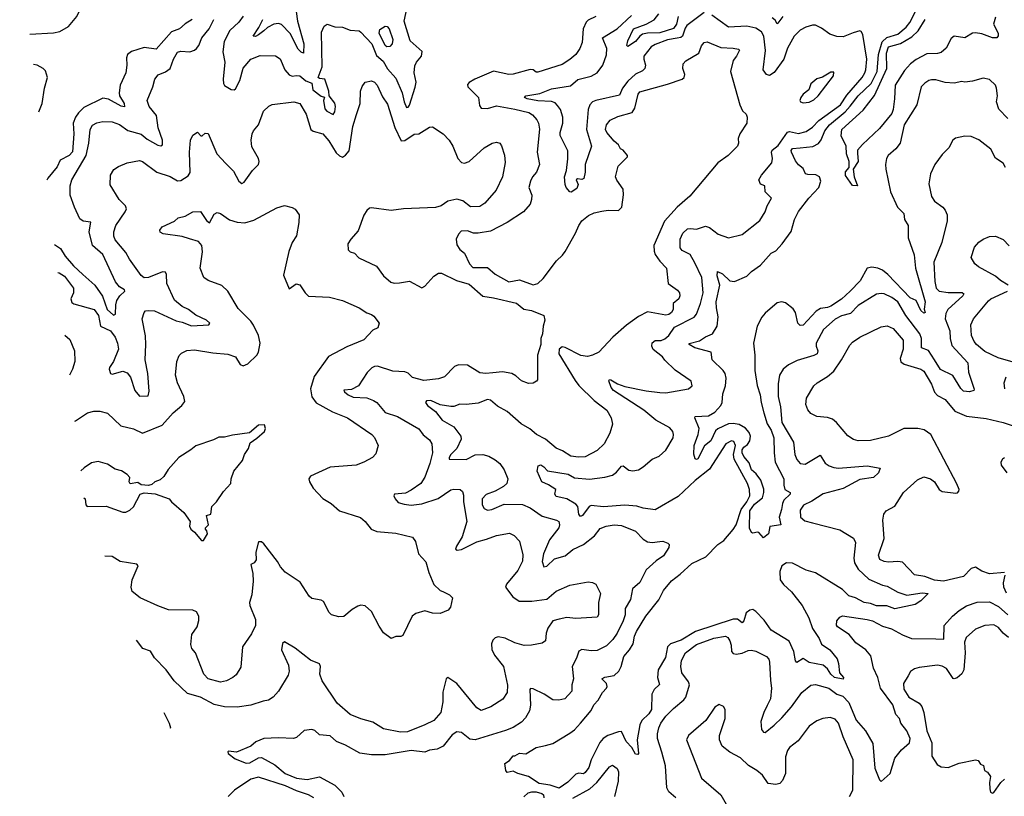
# Model space of a CAD drawing. Extents: x 1771496 to 1971148, y 471553 to 643630.
# Tile 253 of 256: x 1772060 to 1778513, y 627026 to 632114. Entities that reach past the tile are written whole.
import ezdxf

# ---------------------------------------------------------------- set-up
doc = ezdxf.new("R2010")
doc.units = 0

msp = doc.modelspace()

# ---------------------------------------------------------------- linework, layer by layer
at = {"layer": '0CON10XD'}
for points in [[(1772127.1, 632019), (1772282, 632028), (1772322.9, 632037.1), (1772380.1, 632069.9), (1772434.6, 632135), (1772468.2, 632205), (1772476.7, 632245), (1772458.6, 632355), (1772442.9, 632382.9), (1772375.6, 632425), (1772329.3, 632489.3), (1772299.7, 632519.7), (1772201.7, 632571.7), (1772115, 632582.5), (1772059.9, 632598.2)], [(1773525, 632137.1), (1773495, 632096.7), (1773436.9, 632043.1), (1773400.1, 631969.9), (1773392.3, 631902.3), (1773405.2, 631835.2), (1773393.1, 631723.1), (1773394.7, 631695), (1773402.8, 631682.8), (1773445, 631655.4), (1773465, 631653.6), (1773475, 631660.6), (1773503.4, 631715), (1773524.3, 631795.7), (1773575, 631855.5), (1773635, 631879.4), (1773736.8, 631876.8), (1773767.5, 631857.5), (1773798.2, 631785), (1773825, 631753.2), (1773845, 631744.7), (1773875, 631749.2), (1773895, 631745.3), (1773935, 631712.3), (1773975, 631697.5), (1773982, 631655), (1774035, 631613.3), (1774057, 631607), (1774051.2, 631585), (1774060.8, 631530.8), (1774073.3, 631515), (1774115, 631492.5), (1774125, 631510), (1774129.2, 631545), (1774125, 631566.2), (1774088.8, 631615), (1774085.5, 631645), (1774058.8, 631725), (1774025, 631728), (1774016.2, 631735), (1774042.1, 631805), (1774037, 632033), (1774055, 632072.5), (1774075, 632083.8), (1774125, 632067.5), (1774175, 632064.2), (1774226.1, 632046.1), (1774285, 632041.5), (1774295, 632032.1), (1774367.7, 631955), (1774399.3, 631879.3), (1774442.3, 631842.3), (1774471.3, 631791.3), (1774525, 631730.8), (1774567.5, 631635), (1774580, 631575), (1774595, 631539.4), (1774605, 631541.1), (1774615.2, 631554.8), (1774651.9, 631671.9), (1774658.9, 631705), (1774645.9, 631765.9), (1774649.4, 631810.6), (1774659.6, 631835), (1774693.1, 631875), (1774698.6, 631905), (1774618.2, 631975), (1774580.6, 632105), (1774604.3, 632215)], [(1773872.4, 632167.6), (1773880.8, 632105), (1773921.8, 631955), (1773920, 631895), (1773905, 631900.8), (1773885, 631921.4), (1773832.7, 632022.7), (1773775, 632083.2), (1773755, 632088.7), (1773725, 632084), (1773685, 632063.1), (1773659.9, 632040.1), (1773625, 632014.1), (1773604.4, 632004.4), (1773590, 632005), (1773628, 632062), (1773654.2, 632115.8)], [(1776124.2, 627494.2), (1776107.3, 627395), (1776115.7, 627305), (1776110.8, 627299.2), (1776095, 627301.4), (1776072.1, 627345), (1776035.4, 627385), (1776005, 627449.2), (1775985, 627447.8), (1775915, 627423.3), (1775884.8, 627405.2), (1775861.8, 627378.2), (1775806.1, 627263.9), (1775789.3, 627215), (1775765, 627181.1), (1775755, 627173.8), (1775725, 627177.1), (1775705, 627170), (1775651.5, 627118.5), (1775595, 627079.4), (1775537.6, 627097.6), (1775465, 627109.6), (1775395, 627156), (1775324.2, 627174.2), (1775295, 627190), (1775255, 627182), (1775246.2, 627195), (1775240.5, 627239.5), (1775269.3, 627260.7), (1775295, 627290), (1775305, 627290), (1775335, 627307.5), (1775377, 627303), (1775444.2, 627345.8), (1775505, 627359.2), (1775555, 627370.8), (1775665, 627440), (1775695, 627460.8), (1775735.8, 627505), (1775805, 627588.6), (1775822.5, 627625), (1775851.5, 627655), (1775880, 627705), (1775906.5, 627735), (1775910.9, 627745), (1775905, 627764.2), (1775875.7, 627795), (1775895, 627806.7), (1775955, 627816.2), (1775986.9, 627845), (1776002.7, 627875), (1776019.1, 627940.9), (1776057.2, 627985), (1776080.3, 628025), (1776090.3, 628075), (1776103.2, 628105), (1776163.8, 628205), (1776248.1, 628311.9), (1776280, 628375), (1776332.1, 628437.9), (1776389, 628481), (1776465, 628551.2), (1776555.8, 628594.2), (1776635, 628674.6), (1776675, 628702.1), (1776735, 628773.6), (1776756.2, 628805), (1776788.4, 628905), (1776825.2, 628955), (1776844.1, 628995), (1776842.7, 629035), (1776830.7, 629075), (1776743.2, 629235), (1776737.8, 629265), (1776750.4, 629325), (1776739.8, 629349.8), (1776724.6, 629355.4), (1776688.6, 629335), (1776581.2, 629168.8), (1776487.5, 629095), (1776375, 628990), (1776225, 628901.5), (1776145, 628913.2), (1776105, 628926.1), (1776025, 628933.1), (1775885, 628923), (1775805, 628931.8), (1775792.7, 628925), (1775747.5, 628865), (1775735, 628858.6), (1775724.3, 628874.3), (1775716.8, 628925), (1775705, 628940.5), (1775645, 628975.5), (1775575, 628988.8), (1775568, 629005), (1775574, 629035), (1775525.8, 629065.8), (1775482, 629085), (1775451.2, 629155), (1775458.3, 629191.7), (1775475, 629197.9), (1775495.5, 629185), (1775518.1, 629158.1), (1775655, 629135.3), (1775695, 629112.9), (1775795, 629102.5), (1775895, 629116.2), (1775945, 629129.6), (1775971.7, 629148.3), (1776005, 629188.1), (1776015, 629190.6), (1776053.1, 629163.1), (1776077.6, 629157.6), (1776115, 629164.6), (1776145.7, 629184.3), (1776205, 629234.5), (1776250.6, 629255), (1776295, 629293.3), (1776343.1, 629375), (1776345.6, 629395), (1776339.4, 629415), (1776319.8, 629439.8), (1776229.5, 629489.5), (1776151.1, 629555), (1775951.2, 629685), (1775936.4, 629705), (1775921.7, 629748.3), (1775925, 629756.2), (1775935, 629753.8), (1775977.7, 629727.7), (1776025, 629711.3), (1776165, 629681.8), (1776255, 629671.1), (1776295, 629670), (1776442.5, 629695), (1776468, 629715), (1776460, 629745), (1776356.5, 629816.5), (1776287, 629883), (1776272.5, 629905), (1776212.6, 629952.6), (1776203.3, 629975), (1776205, 629995.8), (1776225, 630011.2), (1776265, 630012.9), (1776287.4, 630022.6), (1776315, 630045.5), (1776350.6, 630099.4), (1776480, 630165), (1776494.6, 630185.4), (1776522.7, 630255), (1776539.2, 630325), (1776531.3, 630425), (1776485, 630521.9), (1776454.5, 630575), (1776402.1, 630602.1), (1776388.2, 630618.2), (1776387.9, 630675), (1776405.5, 630714.5), (1776437.1, 630742.9), (1776456.5, 630746.5), (1776495, 630741.1), (1776555, 630761.8), (1776581.6, 630751.6), (1776637.6, 630707.6), (1776705.4, 630684.6), (1776795, 630707.5), (1776910.9, 630799.1), (1776945.8, 630855), (1776959.2, 630895), (1776986.2, 630945), (1776945.6, 630985), (1776942.5, 631025), (1776915, 631035.7), (1776904.5, 631065), (1776920.6, 631095), (1776989.5, 631175), (1776993.8, 631205), (1776986.1, 631245), (1776991.1, 631258.9), (1777030.3, 631289.7), (1777092.2, 631377.8), (1777105, 631380.3), (1777165, 631367.6), (1777215, 631380.4), (1777255, 631408.8), (1777297.2, 631452.8), (1777439.6, 631555), (1777480.5, 631619.5), (1777581.3, 631735), (1777598.3, 631765), (1777605.6, 631785), (1777611.7, 631855), (1777585, 632017.5), (1777575.8, 632035.8), (1777565, 632041.2), (1777521.5, 632028.5), (1777457.4, 632002.6), (1777415, 632002.9), (1777368.8, 632018.8), (1777315, 632058.1), (1777275, 632078.6), (1777255, 632078.6), (1777211.2, 632065), (1777175, 632044.3), (1777135, 632005.8), (1777093, 631927), (1777067.9, 631855), (1777005, 631767.5), (1776975, 631748), (1776955, 631753.8), (1776933.1, 631785), (1776947.1, 631912.9), (1776937.6, 632005), (1776922.3, 632035), (1776885, 632058.8), (1776825, 632071.7), (1776705, 632063.8), (1776595, 632143.6)], [(1776545, 632160), (1776431.8, 632075), (1776420.8, 632059.2), (1776403.4, 632006.6), (1776392.4, 631997.6), (1776367.9, 631992.1), (1776305, 631982.8), (1776225, 631951.3), (1776199.5, 631935), (1776150.5, 631875), (1776149.5, 631855), (1776160.5, 631815), (1776157.8, 631795), (1776141.7, 631778.3), (1776095, 631757.9), (1776045, 631711.5), (1776010.3, 631665), (1775990.8, 631619.3), (1775835, 631585.2), (1775814.6, 631575), (1775796.2, 631555), (1775784.7, 631525), (1775775.2, 631395.2), (1775808.5, 631285), (1775765.4, 631165), (1775765.5, 631115), (1775757.7, 631072.3), (1775745, 631066.7), (1775715, 631071.2), (1775706.7, 631065), (1775720, 631035), (1775712.3, 631007.7), (1775675, 630984), (1775665.9, 630985.9), (1775642, 631015), (1775634.3, 631034.3), (1775630, 631085), (1775644.5, 631125), (1775653.1, 631203.1), (1775651.5, 631255), (1775602.7, 631355), (1775602.7, 631375), (1775620, 631435), (1775619.2, 631475), (1775603.3, 631525), (1775585, 631552.5), (1775568.7, 631568.7), (1775545, 631578.9), (1775455, 631581.9), (1775386.7, 631595), (1775368.8, 631605), (1775376.7, 631615), (1775469, 631631), (1775545, 631661.4), (1775669.8, 631680.2), (1775718.3, 631721.7), (1775805, 631744), (1775845, 631766.4), (1775880.7, 631815), (1775906.2, 631883.8), (1775907.5, 631925), (1775878.8, 631995), (1775976.7, 632055), (1776068.8, 632141.2)], [(1776375.1, 632134.9), (1776364.9, 632085), (1776345, 632056.1), (1776255, 632026.8), (1776173.4, 632026.6), (1776141.3, 632018.7), (1776123.2, 632006.8), (1776095, 631972), (1776045, 631937.5), (1776040, 631945), (1776046.2, 631975), (1776082.3, 632055), (1776166, 632084), (1776217.4, 632112.6), (1776248.3, 632151.7)], [(1778536.4, 631466.4), (1778477.9, 631527.9), (1778461.5, 631575), (1778467.5, 631615), (1778462.7, 631665), (1778454.3, 631685), (1778415, 631722), (1778375, 631730), (1778305, 631710), (1778255, 631704.2), (1778235, 631708), (1778185, 631697.1), (1778125, 631703.1), (1778065, 631719.4), (1778035, 631720.8), (1778017.5, 631715), (1777991.2, 631698.8), (1777968.8, 631675), (1777939.2, 631555), (1777855.6, 631425), (1777831.1, 631305), (1777801.2, 631268.8), (1777750.8, 631225), (1777740, 631205), (1777734.3, 631165), (1777735.6, 631135), (1777767.5, 630985), (1777813.6, 630885), (1777855.5, 630845), (1777858.5, 630805), (1777883.3, 630765), (1777881.9, 630685), (1777922.7, 630572.7), (1777930.3, 630485), (1777993.9, 630265), (1777987.8, 630217.8), (1777993.3, 630195), (1777985, 630191.4), (1777965, 630209.4), (1777936.2, 630275), (1777895, 630292.1), (1777750.4, 630445), (1777715, 630472.1), (1777684.4, 630485.6), (1777645, 630493.3), (1777615, 630486.9), (1777568.1, 630401.9), (1777502.3, 630335), (1777445, 630283.4), (1777375, 630236.3), (1777355, 630227.4), (1777308.4, 630221.6), (1777278.9, 630205), (1777195, 630112.9), (1777175, 630110), (1777159.2, 630125), (1777143.5, 630195), (1777129.5, 630219.5), (1777079.1, 630259.1), (1777055, 630266.2), (1777025, 630258.5), (1776945, 630190.8), (1776922.7, 630165), (1776892.4, 630105), (1776868.7, 629995), (1776877.5, 629915), (1776877.8, 629815), (1776893.8, 629716.2), (1776913, 629655), (1776918.8, 629605), (1776937.1, 629537.1), (1776959.6, 629465), (1776985.8, 629425), (1777002.8, 629375), (1777005.4, 629275), (1777010.5, 629215), (1777067.5, 629105), (1777067.5, 629065), (1777075, 629036.7), (1777110, 629015), (1777109.2, 629005), (1777068, 628965), (1777058.6, 628945), (1777053.3, 628905), (1777036.9, 628855), (1777047.5, 628805), (1776977, 628793), (1776968, 628745), (1776935, 628720), (1776905, 628753.3), (1776895, 628756.2), (1776865, 628748.8), (1776855, 628753.3), (1776842.7, 628782.7), (1776844.8, 628895), (1776875, 628940), (1776927.8, 628982.2), (1776937.8, 629015), (1776937.7, 629037.7), (1776916.2, 629096.2), (1776887.5, 629137.5), (1776856.8, 629165), (1776841.1, 629211.1), (1776805, 629252), (1776794.9, 629275), (1776795.9, 629295), (1776805, 629313.8), (1776828.8, 629331.2), (1776844.7, 629355), (1776849.1, 629385), (1776840, 629410), (1776816.8, 629436.8), (1776775, 629461.1), (1776735, 629467.9), (1776705, 629465.7), (1776636, 629434), (1776620, 629420), (1776588.5, 629355), (1776548.9, 629321.1), (1776505, 629237.5), (1776495, 629232.5), (1776487, 629237), (1776478.3, 629268.3), (1776480, 629325), (1776507.1, 629395), (1776512.5, 629435), (1776484.2, 629505), (1776486.2, 629513.8), (1776575, 629518.9), (1776615, 629542.5), (1776654.6, 629585), (1776662.9, 629605), (1776668.2, 629661.8), (1776685.3, 629715), (1776689.2, 629765), (1776683.1, 629795), (1776670.8, 629815), (1776598.5, 629885), (1776591.2, 629935), (1776483.8, 629963.8), (1776446.7, 629985), (1776447, 629993), (1776515, 630009.6), (1776555, 630036.4), (1776600, 630055), (1776631, 630105), (1776637.1, 630167.1), (1776625.8, 630225.8), (1776625.5, 630265.5), (1776648.9, 630375), (1776631, 630435), (1776633.3, 630465), (1776665, 630448.9), (1776715, 630402.5), (1776745, 630397.8), (1776826.3, 630433.7), (1776855.5, 630465), (1776915, 630506), (1776985, 630583.3), (1777015, 630599.4), (1777057.3, 630645), (1777115, 630726), (1777138.7, 630805), (1777163.1, 630856.9), (1777231.8, 630945), (1777297.9, 631015), (1777310, 631055), (1777300.8, 631085), (1777276.7, 631096.7), (1777225, 631098.8), (1777210, 631105), (1777195, 631139.2), (1777165, 631161.8), (1777145, 631189.6), (1777117.3, 631245), (1777115, 631255.8), (1777125, 631268.9), (1777175, 631274), (1777257.1, 631282.9), (1777295, 631302.1), (1777313.7, 631326.3), (1777336.1, 631385), (1777366.6, 631425), (1777469.2, 631510.8), (1777503.6, 631546.4), (1777554.4, 631615), (1777639.7, 631695), (1777680.6, 631775), (1777689.2, 631885), (1777711.7, 631968.3), (1777743.7, 631996.3), (1777815, 632018.8), (1777869.7, 632065), (1777893.7, 632096.3), (1777931.9, 632168.1)], [(1773189.2, 632115), (1773145, 632087.5), (1773107.1, 632052.9), (1773055, 632033.3), (1772955, 631920), (1772875, 631932.5), (1772792.7, 631905), (1772766.7, 631885), (1772758.8, 631865), (1772762.7, 631815), (1772755.9, 631765), (1772717.6, 631685), (1772711.1, 631635), (1772714.6, 631615), (1772745.3, 631565), (1772746.4, 631543.6), (1772725, 631547.7), (1772642.7, 631592.7), (1772605, 631599), (1772481.1, 631538.9), (1772445.4, 631504.6), (1772424.8, 631475), (1772410.3, 631435), (1772415.7, 631365), (1772405, 631248.6), (1772385, 631224.8), (1772326, 631194), (1772305, 631149.5), (1772244.4, 631075), (1772238.4, 631063)], [(1772287.6, 630640.1), (1772328.2, 630615), (1772358.5, 630565), (1772412.2, 630502.2), (1772474.7, 630445), (1772552.7, 630375), (1772601.8, 630301.8), (1772632.4, 630215), (1772675, 630178.1), (1772688.6, 630185), (1772689.2, 630245), (1772696.9, 630275), (1772715.4, 630304.6), (1772748.8, 630335), (1772746.7, 630345), (1772715, 630362.9), (1772687.2, 630397.2), (1772605.3, 630575), (1772538, 630635), (1772514.7, 630725), (1772527.1, 630787.1), (1772475, 630794.6), (1772455, 630808.1), (1772418.2, 630885), (1772391.1, 630965), (1772391.1, 631025), (1772401.1, 631065), (1772495.3, 631225), (1772512.7, 631305), (1772522.5, 631395), (1772537.4, 631422.6), (1772565, 631438.9), (1772605, 631447.8), (1772665, 631444.6), (1772715, 631427.1), (1772768.9, 631388.9), (1772855, 631363.1), (1772895, 631331.2), (1772965, 631290.7), (1772985, 631287.8), (1772995, 631294.2), (1772996.2, 631323.8), (1772968.2, 631405), (1772956.9, 631486.9), (1772907.5, 631545), (1772895.8, 631584.2), (1772932.5, 631675), (1772945.5, 631724.5), (1772967.4, 631752.6), (1773015, 631772.2), (1773045.4, 631794.6), (1773068.5, 631855), (1773095, 631900), (1773115, 631907.5), (1773175, 631902.2), (1773205, 631913.1), (1773218.1, 631925), (1773233.3, 631945), (1773254.4, 631995), (1773302.2, 632055), (1773333.1, 632115)], [(1775836.5, 632135), (1775785, 632110), (1775772.7, 632097.3), (1775752.9, 632055), (1775745.4, 631964.6), (1775731.5, 631925), (1775705, 631885.7), (1775665, 631852.2), (1775615, 631821.1), (1775455, 631769.2), (1775445, 631770), (1775425, 631786), (1775405, 631787.1), (1775295, 631757.1), (1775265, 631755.5), (1775165, 631775.5), (1775043.8, 631725), (1775005, 631703.3), (1774995, 631690), (1774996.7, 631675), (1775066.9, 631605), (1775072.4, 631552.4), (1775083.3, 631533.3), (1775125, 631532.5), (1775185, 631548.9), (1775305, 631527.5), (1775396.2, 631505), (1775420.3, 631490.3), (1775448.7, 631458.7), (1775460.8, 631435), (1775466.6, 631396.6), (1775450.8, 631245), (1775466.9, 631165), (1775447.5, 631115), (1775421.8, 631085), (1775407.9, 631055), (1775395.8, 631015), (1775415.6, 630965), (1775414.4, 630935), (1775404.4, 630905), (1775362.2, 630855), (1775255, 630785.4), (1775145, 630727.5), (1775065, 630715.3), (1775035, 630715.8), (1774995, 630729.5), (1774952.6, 630727.4), (1774935, 630707.8), (1774920.3, 630675), (1774925, 630639.2), (1774945, 630609.2), (1774976, 630585), (1775008.6, 630515), (1775029.4, 630489.4), (1775125, 630489.4), (1775175, 630447.1), (1775265, 630397.1), (1775335, 630410), (1775425, 630375.6), (1775455, 630384.4), (1775491.7, 630418.3), (1775577.1, 630535), (1775618.3, 630571.7), (1775634.4, 630595), (1775701.5, 630715), (1775723.5, 630766.5), (1775745, 630795.6), (1775788.6, 630831.4), (1775825, 630847.8), (1775875, 630860), (1775915.7, 630865.7), (1775985, 630864), (1776007.1, 630885), (1776017.3, 630967.3), (1776014.2, 631004.2), (1775972.4, 631062.4), (1775964.4, 631085), (1775982.9, 631155), (1776044, 631215), (1776044.2, 631225), (1776015, 631258), (1775997.9, 631267.9), (1775983.6, 631293.6), (1775955, 631317.5), (1775908.9, 631375), (1775899.5, 631395), (1775905, 631426), (1775930.8, 631455), (1775980.1, 631479.9), (1776075, 631505.4), (1776091.7, 631535), (1776112.3, 631625), (1776125, 631641.6), (1776305, 631690.9), (1776401.2, 631725), (1776414, 631735), (1776419.2, 631755), (1776406.2, 631795), (1776408.8, 631825), (1776425, 631843.8), (1776511.2, 631895), (1776528.3, 631941.7), (1776545.7, 631964.3), (1776565, 631969.2), (1776655, 631932.2), (1776735, 631928.1), (1776771.7, 631921.7), (1776777.5, 631915), (1776758.8, 631875), (1776735, 631846.7), (1776719.4, 631775), (1776780, 631555), (1776797.7, 631517.7), (1776820.8, 631495), (1776828, 631475), (1776826.2, 631435), (1776780, 631365), (1776768, 631335), (1776770, 631305), (1776764, 631285), (1776702.5, 631225), (1776636.2, 631175), (1776452.7, 630957.3), (1776368, 630885), (1776286.6, 630793.4), (1776215.6, 630635), (1776217.6, 630597.6), (1776225.7, 630575), (1776255, 630532), (1776298.6, 630485), (1776310.6, 630385), (1776371.3, 630341.3), (1776383.4, 630323.4), (1776385.9, 630305), (1776379.8, 630285), (1776343.3, 630255), (1776343.4, 630215), (1776332.7, 630195), (1776315, 630181.5), (1776295, 630178.9), (1776175, 630198.8), (1776115, 630169.4), (1776036.6, 630113.4), (1775946.9, 630033.1), (1775855.8, 629935), (1775815, 629915.6), (1775782.1, 629907.9), (1775736.6, 629913.4), (1775635, 629966.2), (1775615, 629969.4), (1775595, 629955.8), (1775592.9, 629925), (1775700.3, 629750.3), (1775725, 629717.9), (1775825, 629619.5), (1775907.1, 629555), (1775937.1, 629505), (1775945.5, 629464.5), (1775928.1, 629405), (1775890.6, 629335), (1775845, 629290.6), (1775765, 629249.4), (1775722.4, 629247.6), (1775671.2, 629255), (1775618.3, 629288.3), (1775575, 629306.4), (1775505, 629366.5), (1775448, 629395), (1775402.3, 629432.3), (1775345.7, 629465), (1775255, 629547.1), (1775191.5, 629581.5), (1775145, 629621.1), (1775125, 629626.4), (1775065, 629601.4), (1774985, 629592.9), (1774945, 629595.8), (1774905, 629580.5), (1774885, 629579.1), (1774815, 629590), (1774755, 629619.5), (1774725, 629615.8), (1774720, 629605), (1774732, 629585), (1774785.8, 629545.8), (1774829.1, 629489.1), (1774905, 629446), (1774950, 629385), (1774953.8, 629365), (1774924.3, 629305), (1774885.6, 629265), (1774873.5, 629245), (1774874.6, 629234.6), (1774985, 629232.5), (1775045, 629262.1), (1775095.8, 629265.8), (1775135, 629253.2), (1775175, 629229.6), (1775207.5, 629205), (1775236, 629165), (1775258.2, 629105), (1775251.5, 629075), (1775231.4, 629055), (1775175.6, 629025), (1775116.2, 629003.8), (1775091.5, 628975), (1775091.1, 628935), (1775105, 628910.8), (1775125, 628901.4), (1775154.3, 628904.3), (1775235, 628939.3), (1775355, 628936.6), (1775405, 628914.7), (1775485, 628861.2), (1775578.8, 628835), (1775592.9, 628825), (1775598.5, 628805), (1775592.7, 628785), (1775532.8, 628705), (1775492.7, 628615), (1775483.2, 628563.2), (1775495, 628528.8), (1775515, 628534.4), (1775565, 628582.1), (1775635, 628600.5), (1775685, 628642.1), (1775754.8, 628675.2), (1775827.3, 628732.7), (1775865, 628780.8), (1775902.5, 628795), (1775956.8, 628803.2), (1776005, 628799.5), (1776095, 628762.2), (1776145, 628709.4), (1776175, 628691.9), (1776205, 628688.1), (1776255.8, 628695.8)], [(1777061.8, 632135), (1777029.7, 632090.3), (1777025, 632086.2), (1777010.7, 632110.7), (1776991.5, 632125)], [(1778455, 632129.4), (1778442.9, 632085), (1778472.5, 632025), (1778472.2, 632007.8), (1778464.4, 631995.6), (1778435, 631994.4), (1778365, 632022), (1778325, 632027.5), (1778305, 632024.5), (1778255, 631994.5), (1778185, 632006.5), (1778165, 631990.5), (1778132.2, 631927.8), (1778100.1, 631899.9), (1778075, 631891.6), (1778005, 631890), (1777935, 631853.4), (1777899.2, 631825), (1777859.3, 631780.7), (1777796.8, 631685), (1777794.2, 631595), (1777784.7, 631524.7), (1777775, 631498.5), (1777695, 631400), (1777583.6, 631296.4), (1777551.7, 631258.3), (1777550, 631240), (1777555.6, 631184.4), (1777523.3, 631135), (1777530, 631085), (1777550, 631025), (1777517.5, 631027.5), (1777473.1, 631093.1), (1777473.1, 631116.9), (1777496.7, 631145), (1777497.1, 631185), (1777479.4, 631235), (1777475.7, 631285.7), (1777443.6, 631353.6), (1777448, 631395), (1777588.7, 631521.3), (1777662.5, 631617.5), (1777742.2, 631795), (1777740.9, 631895), (1777752.9, 631935), (1777833.1, 631956.9), (1777907.5, 632002.5), (1777949.3, 632040.7), (1777995, 632115.5)], [(1774465, 631936.7), (1774455, 631944.7), (1774415.6, 632025), (1774420.8, 632049.2), (1774455, 632071.6), (1774469, 632069), (1774482.2, 632055), (1774504.4, 631985), (1774500.4, 631955), (1774485, 631937.5), (1774465, 631936.7)], [(1772186.4, 631509.7), (1772206.4, 631565), (1772221.9, 631665), (1772242, 631735), (1772228.3, 631778.3), (1772214.3, 631794.3), (1772175, 631815.6), (1772150.2, 631820.8)], [(1777195, 631568.8), (1777235, 631574), (1777265, 631589.2), (1777294, 631615), (1777392.5, 631745), (1777395, 631770), (1777375, 631770), (1777321.7, 631738.3), (1777285, 631726), (1777245.8, 631694.2), (1777231.2, 631655), (1777193.8, 631625), (1777178.8, 631605), (1777173.8, 631585), (1777177.5, 631575), (1777195, 631568.8)], [(1772308.9, 630457), (1772318, 630455), (1772353.4, 630433.4), (1772411.8, 630355), (1772413.6, 630325), (1772395.5, 630285), (1772400.6, 630260.6), (1772415, 630251.1), (1772547.3, 630215), (1772576.6, 630175), (1772590, 630105), (1772654.5, 630075), (1772685, 630033.3), (1772701.2, 629995), (1772707.8, 629955), (1772675.2, 629874.7), (1772649.5, 629835), (1772646.7, 629825), (1772654.3, 629795), (1772665, 629792.2), (1772735, 629810), (1772765, 629800.6), (1772785, 629772), (1772814.8, 629684.7), (1772845, 629648), (1772901.2, 629648.8), (1772909.1, 629679.1), (1772899.6, 629795), (1772882.2, 629885), (1772887.1, 629985), (1772883.5, 630043.5), (1772861.9, 630155), (1772875, 630196.2), (1772885, 630205.8), (1772900.9, 630209.1), (1772944.4, 630205.6), (1773085, 630140.8), (1773125, 630131.9), (1773185, 630107.3), (1773300, 630115), (1773306.2, 630125), (1773285, 630144.3), (1773215, 630177.9), (1773165.3, 630215.3), (1773125, 630235.5), (1773075, 630275.6), (1773024.4, 630385), (1773021.1, 630445), (1773015, 630459.2), (1772995, 630461.8), (1772905, 630423.8), (1772875, 630421.5), (1772855, 630437.1), (1772778.5, 630545), (1772755, 630588.6), (1772685, 630672), (1772676.7, 630695), (1772676.5, 630725), (1772688.9, 630765), (1772752.2, 630855), (1772758.9, 630875), (1772752.5, 630895), (1772712.5, 630935), (1772652.7, 631032.7), (1772654, 631095), (1772677.3, 631132.7), (1772707, 631153), (1772765, 631175.8), (1772845, 631190.8), (1772865, 631184.2), (1772958.8, 631115), (1773045, 631085.5), (1773095, 631058.9), (1773115, 631059.5), (1773165, 631091.9), (1773177.4, 631112.6), (1773173.1, 631245), (1773180, 631325), (1773195, 631356.7), (1773225, 631376.7), (1773246.4, 631353.6), (1773255, 631353.3), (1773275, 631371.2), (1773295, 631368.8), (1773351.1, 631235), (1773411.9, 631171.9), (1773461.5, 631121.5), (1773495, 631055.8), (1773515, 631040.8), (1773530.9, 631049.1), (1773584.7, 631125.3), (1773625.6, 631164.4), (1773630, 631185), (1773624.2, 631205), (1773580.3, 631280.3), (1773576.5, 631325), (1773583.5, 631365), (1773592.2, 631385), (1773625.5, 631425), (1773658, 631515), (1773693.2, 631546.8), (1773715, 631558), (1773855.7, 631575.7), (1773896.2, 631565), (1773936.5, 631495), (1773967.1, 631395), (1773983.8, 631383.8), (1774045.9, 631365.9), (1774085, 631320), (1774135, 631242.2), (1774155, 631221.2), (1774175, 631213.5), (1774195, 631226), (1774218.2, 631255), (1774242.3, 631415), (1774267.1, 631492.9), (1774292.2, 631565), (1774294.4, 631645), (1774304.4, 631675.6), (1774325, 631703.8), (1774365, 631714.2), (1774385, 631704.3), (1774403.1, 631685), (1774438, 631608), (1774470.5, 631560.5), (1774517.7, 631407.7), (1774560.1, 631320.1), (1774585, 631321.8), (1774645, 631364), (1774675, 631366), (1774745, 631408.6), (1774765, 631410.8), (1774835.6, 631365.6), (1774875, 631323.8), (1774898.6, 631285), (1774931.4, 631205), (1774955, 631177.5), (1774975, 631174.4), (1775005, 631185.8), (1775105, 631274.2), (1775156.7, 631305), (1775185, 631312), (1775205.8, 631305.8), (1775217.9, 631287.9), (1775236.3, 631226.3), (1775240.8, 631179.2), (1775224.3, 631085), (1775183.4, 630996.6), (1775107.6, 630912.4), (1775075, 630890.6), (1775015, 630888), (1774965, 630928), (1774925, 630938.6), (1774865, 630924.2), (1774821.2, 630895), (1774785, 630883.9), (1774575, 630875.5), (1774495, 630864.5), (1774365, 630880.8), (1774351.9, 630878.1), (1774335, 630864), (1774315, 630833.8), (1774279.1, 630730.9), (1774229.4, 630675), (1774211.4, 630645), (1774213.1, 630605), (1774225, 630592.2), (1774255, 630584), (1774283, 630553), (1774398.3, 630498.3), (1774443.3, 630435), (1774493.3, 630395), (1774515, 630387.8), (1774549.7, 630390.3), (1774615, 630400), (1774695, 630356.9), (1774715, 630368.1), (1774775, 630434.2), (1774805, 630452.9), (1774825, 630454.2), (1774922, 630405), (1775005, 630380.4), (1775095, 630301.5), (1775165, 630292), (1775316, 630256), (1775365, 630217.8), (1775415, 630209.6), (1775495.7, 630175.7), (1775502.5, 630145), (1775490.6, 630105), (1775486.7, 630055), (1775475.6, 630025), (1775475.5, 629985), (1775453.5, 629915), (1775453.3, 629755), (1775447.5, 629745), (1775425, 629733.3), (1775395, 629731.2), (1775347.7, 629747.7), (1775311.3, 629781.3), (1775285, 629795.6), (1775225, 629806.7), (1775159.8, 629800.2), (1775115, 629795.5), (1775075, 629800), (1774995, 629851.1), (1774935, 629853.3), (1774909.2, 629840.8), (1774845, 629774.4), (1774805, 629761.2), (1774709.4, 629749.4), (1774635, 629770.5), (1774605, 629798.6), (1774585, 629806.9), (1774505, 629810), (1774405, 629843.8), (1774385, 629842.5), (1774367.1, 629832.9), (1774337, 629803), (1774281.4, 629715), (1774235, 629690), (1774185, 629686.7), (1774188, 629675), (1774212.9, 629655), (1774245, 629641.6), (1774335, 629635.3), (1774379.2, 629619.2), (1774400, 629605), (1774455, 629540.3), (1774535, 629513.6), (1774675, 629433.3), (1774703.2, 629393.2), (1774745, 629361.9), (1774760.8, 629335), (1774764.6, 629275), (1774747.6, 629205), (1774715, 629117.1), (1774688.2, 629075), (1774625, 629030.8), (1774587.7, 629012.3), (1774516.7, 629005), (1774512, 628995), (1774520, 628975), (1774541.4, 628951.4), (1774579.2, 628939.2), (1774625, 628934.1), (1774695, 628941.8), (1774803.2, 628976.8), (1774885, 629034), (1774905, 629038.6), (1774947.5, 629035), (1774962.1, 629022.1), (1774969.2, 628999.2), (1774969.3, 628955), (1774991.1, 628825), (1774959.6, 628725), (1774921.9, 628665), (1774915.8, 628645), (1774927.8, 628637.8), (1774955, 628641.8), (1775055, 628692), (1775119.7, 628710.3), (1775185, 628733.3), (1775269.1, 628749.1), (1775300, 628735), (1775335, 628696.7), (1775358.3, 628608.3), (1775355, 628566.2), (1775325.5, 628505), (1775250.6, 628415), (1775244.4, 628395), (1775292.4, 628332.4), (1775333.9, 628303.9), (1775415.4, 628304.6), (1775513.8, 628316.2), (1775575, 628369.2), (1775665, 628409.2), (1775785, 628430), (1775815, 628426.7), (1775836.7, 628415), (1775867.5, 628355), (1775854.3, 628295), (1775853.8, 628215), (1775845, 628200), (1775705, 628190.6), (1775645, 628197.1), (1775595, 628186.9), (1775555, 628174.4), (1775522.1, 628127.9), (1775510.9, 628095), (1775506, 628044), (1775485, 628028), (1775415, 628016), (1775365.6, 628014.4), (1775305, 628031.5), (1775242.4, 628062.4), (1775195, 628070), (1775175, 628064.3), (1775160.5, 628049.5), (1775151.5, 628025), (1775155, 627986.7), (1775171.2, 627951.2), (1775230.6, 627875), (1775256.3, 627753.7), (1775255.3, 627704.7), (1775227, 627663), (1775148, 627612), (1775085, 627588.6), (1775055, 627605.8), (1774924.4, 627765), (1774865, 627803.8), (1774854.5, 627795.5), (1774832.4, 627707.6), (1774833.2, 627645), (1774819.4, 627575), (1774775, 627522.5), (1774715, 627492.9), (1774601.2, 627448.8), (1774555, 627446.9), (1774445, 627466.9), (1774375, 627510.8), (1774295, 627532.5), (1774225, 627562.1), (1774140, 627635), (1774041.3, 627781.3), (1774026.9, 627825), (1774031.4, 627875), (1774025, 627893.8), (1773965, 627918.6), (1773865, 627997.1), (1773795, 628038), (1773782.2, 628027.8), (1773776.4, 627985), (1773820.8, 627885), (1773826.8, 627845), (1773819.7, 627820.3), (1773756.2, 627715), (1773721.2, 627675), (1773690, 627655), (1773655, 627649.4), (1773575, 627621.9), (1773485, 627608.9), (1773401.7, 627611.7), (1773335, 627626.9), (1773245, 627674.7), (1773160.1, 627700.1), (1773071.5, 627781.5), (1773020.6, 627855), (1772943.1, 627933.1), (1772916.5, 627976.5), (1772868, 627995), (1772825.7, 628048.8)], [(1778521.4, 631145), (1778505, 631173.8), (1778455.7, 631205.7), (1778425.5, 631265.5), (1778345, 631325.8), (1778295, 631348), (1778255, 631350.8), (1778193.4, 631336.6), (1778176, 631325), (1778150, 631275), (1778105, 631230), (1778058, 631165), (1778030, 631105), (1778018.3, 631038.3), (1778036, 630955), (1778056.2, 630925), (1778110, 630885), (1778125.8, 630865), (1778139.2, 630835), (1778138.6, 630795), (1778103.3, 630655), (1778051.2, 630525), (1778058.3, 630398.3), (1778066.5, 630355), (1778085, 630335.5), (1778145, 630327.1), (1778236.3, 630326.3), (1778247.1, 630317.1), (1778240.6, 630305), (1778141.8, 630215), (1778130.1, 630189.9), (1778125.9, 630155), (1778155.6, 630075.6), (1778157.2, 630025), (1778169.7, 629979.7), (1778274.4, 629865), (1778278.5, 629805), (1778316, 629694), (1778312.5, 629685), (1778285, 629676.2), (1778245, 629680), (1778227.4, 629697.4), (1778175, 629782.2), (1778095, 629821.8), (1778055.2, 629885), (1778016.6, 629946.6), (1777970.5, 629965), (1777969.5, 630025), (1777958.8, 630055), (1777867.9, 630175), (1777814.6, 630265), (1777775, 630294.6), (1777725, 630316.9), (1777705, 630320.4), (1777675, 630315.5), (1777555, 630240.9), (1777505, 630188.5), (1777445, 630173.3), (1777405, 630152.4), (1777327.3, 630085), (1777280.4, 629995), (1777279.6, 629975), (1777290.9, 629945), (1777285.8, 629924.2), (1777265, 629913.1), (1777155, 629881.5), (1777097.6, 629852.4), (1777062.9, 629825), (1777039.4, 629785), (1777031.2, 629728.8), (1777030.8, 629645), (1777046.8, 629576.8), (1777054, 629475), (1777130.9, 629345), (1777140, 629265), (1777153.1, 629233.1), (1777176, 629205), (1777208.5, 629201.5), (1777305, 629260), (1777338.8, 629208.8), (1777365, 629190.4), (1777395, 629180.4), (1777426.3, 629176.3), (1777615, 629191.8), (1777700, 629175), (1777689.2, 629145), (1777656.2, 629115), (1777565, 629100.4), (1777457.6, 629042.4), (1777325, 629007.5), (1777251.1, 628958.9), (1777197.7, 628932.3), (1777175, 628900), (1777178.1, 628855), (1777205, 628829.4), (1777255, 628816.9), (1777435, 628771.2), (1777525, 628717.5), (1777537.4, 628687.4), (1777526.7, 628585), (1777531.3, 628555), (1777555, 628514.4), (1777625, 628448.2), (1777715, 628410), (1777745, 628403.3), (1777815, 628363.1), (1777875, 628344.4), (1777975, 628358.7), (1778013.8, 628355), (1777965, 628306.5), (1777928.8, 628281.2), (1777795.5, 628254.5), (1777742.7, 628272.7), (1777675, 628273.9), (1777635, 628289.2), (1777595, 628294.6), (1777537.1, 628325), (1777495, 628338.1), (1777451.6, 628381.6), (1777275, 628490.6), (1777215, 628507.8), (1777125, 628552.1), (1777085, 628555.6), (1777054.4, 628535), (1777042.3, 628497.7), (1777045, 628444.2), (1777065, 628414.3), (1777117.8, 628365), (1777187.7, 628275), (1777231.1, 628195), (1777255.9, 628125), (1777298.9, 628058.9), (1777315, 628023.1), (1777370, 627985), (1777417, 627927), (1777427.3, 627895), (1777433.8, 627835), (1777458.8, 627805), (1777455.9, 627794.1), (1777400.8, 627805), (1777375, 627825.6), (1777355, 627860), (1777325.4, 627885.4), (1777235, 627901.4), (1777195, 627927.8), (1777153.1, 627903.1), (1777143.6, 627913.6), (1777134.5, 627974.5), (1777102.7, 628042.7), (1776984.4, 628115), (1776940.1, 628180.1), (1776885, 628237.5), (1776865, 628250.5), (1776845, 628245.9), (1776821.5, 628228.5), (1776805, 628174.2), (1776795, 628163.1), (1776765.2, 628185.2), (1776735, 628185.5), (1776489.5, 628105), (1776395, 628047.9), (1776326, 628024), (1776305.4, 628005), (1776292.2, 627935), (1776244.7, 627855), (1776240.7, 627805), (1776252.4, 627757.6), (1776217.8, 627725), (1776203.8, 627695), (1776199.6, 627595), (1776182.9, 627565), (1776138.3, 627521.7), (1776124.2, 627494.2)], [(1772422.2, 629483.2), (1772426.2, 629485), (1772505, 629537.5), (1772545, 629548.6), (1772585, 629550), (1772635.4, 629535.4), (1772723.5, 629453.5), (1772805, 629433.3), (1772865, 629405.7), (1772993.5, 629456.5), (1773065, 629538.5), (1773121.9, 629585), (1773142, 629612), (1773135.6, 629645), (1773093.1, 629735), (1773081.4, 629785), (1773090, 629875), (1773105.8, 629914.2), (1773120.9, 629929.1), (1773154.4, 629945.6), (1773205, 629950), (1773325, 629930.5), (1773425, 629921.9), (1773475, 629905.7), (1773505, 629853.8), (1773525, 629845.8), (1773555, 629859.2), (1773614.5, 629915.5), (1773625.7, 629935), (1773635.7, 629995), (1773624.3, 630045), (1773592.6, 630112.6), (1773575, 630138), (1773492, 630222), (1773423.1, 630335), (1773385, 630371.9), (1773294.5, 630404.5), (1773265.7, 630425.7), (1773242.5, 630485), (1773257.9, 630592.1), (1773254.2, 630635), (1773231.2, 630661.2), (1773173, 630677), (1773125, 630693.8), (1773000.7, 630710.7), (1772980.7, 630720.7), (1772977.5, 630735), (1772993.9, 630756.1), (1773075, 630793.3), (1773098.8, 630815), (1773145, 630827.1), (1773195, 630854.2), (1773245, 630857.5), (1773285, 630798.8), (1773303.6, 630783.6), (1773335, 630840), (1773355, 630850), (1773375, 630843.8), (1773435, 630802), (1773485, 630786.9), (1773535, 630783.1), (1773595, 630800), (1773745, 630882), (1773795, 630896), (1773845, 630882.5), (1773865, 630872.5), (1773892.5, 630835), (1773890, 630785), (1773875, 630697.5), (1773845.7, 630654.3), (1773824, 630595), (1773789.7, 630439.7), (1773825, 630351.2), (1773872.5, 630382.5), (1773895, 630376.7), (1773930, 630325), (1773953.1, 630303.1), (1774090, 630295), (1774175, 630274.2), (1774285.8, 630225.8), (1774334.1, 630194.1), (1774365, 630183.3), (1774381.7, 630171.7), (1774416.1, 630126.1), (1774407.5, 630095), (1774375, 630080), (1774315, 630016.2), (1774205, 629970), (1774082.8, 629907.2), (1773989.1, 629775), (1773965.9, 629695), (1773973.5, 629643.5), (1774004, 629604), (1774110.8, 629545), (1774208.8, 629505), (1774366.8, 629396.8), (1774385, 629376.7), (1774410, 629325), (1774395, 629270), (1774372.5, 629245), (1774315, 629214), (1774264.3, 629195.7), (1774095, 629182), (1773965, 629123.3), (1773953.8, 629105), (1773960, 629085), (1773982.9, 629045), (1774046.5, 628976.5), (1774102, 628945), (1774155.7, 628895.7), (1774293.2, 628853.2), (1774324, 628825), (1774363.3, 628775), (1774400.7, 628760.7), (1774525, 628749.4), (1774634.3, 628724.3), (1774654, 628695), (1774672.9, 628615), (1774721.7, 628561.7), (1774741.9, 628491.9), (1774773.9, 628413.9), (1774815, 628373.8), (1774833, 628367), (1774876.2, 628346.2), (1774896.7, 628325), (1774883.3, 628265), (1774867.5, 628245), (1774815.8, 628224.2), (1774765, 628224.4), (1774715, 628241.1), (1774656.2, 628223.8), (1774632.9, 628205), (1774571.7, 628078.3), (1774558.3, 628071.7), (1774525, 628072.5), (1774495, 628060), (1774445, 628097.5), (1774415, 628140), (1774365, 628236.2), (1774325, 628273.8), (1774295, 628278.8), (1774275, 628272), (1774239.7, 628250.3), (1774185, 628203.8), (1774150.5, 628200.5), (1774102.5, 628215), (1774088.8, 628228.8), (1774051.2, 628301.2), (1774035, 628310), (1773975, 628322.5), (1773956.8, 628336.8), (1773897.6, 628427.6), (1773798.8, 628495), (1773768.3, 628528.3), (1773749.2, 628565), (1773659.5, 628679.5), (1773645, 628693.3), (1773625, 628692.5), (1773606.9, 628625), (1773610, 628575), (1773595.8, 628555), (1773575.6, 628544.4), (1773587.3, 628485), (1773589.2, 628435), (1773580.6, 628345), (1773566, 628295), (1773568, 628275), (1773604.3, 628185), (1773606.4, 628143.6), (1773579.7, 628090.3), (1773519.2, 628005), (1773508.8, 627871.2), (1773478.8, 627821.2), (1773457, 627803), (1773415, 627782.9), (1773375, 627774.4), (1773295, 627795.7), (1773267.1, 627825), (1773212, 627965), (1773188.8, 627995), (1773180.5, 628020.5), (1773187.5, 628085), (1773223.4, 628136.6), (1773233.2, 628176.8), (1773234.3, 628205), (1773218, 628235), (1773195, 628244.3), (1773035, 628247.5), (1772965, 628272.5), (1772850, 628325), (1772797.8, 628367.8), (1772790.5, 628395), (1772796.4, 628443.6), (1772836, 628535), (1772827, 628547), (1772717.5, 628565), (1772666.9, 628596.9), (1772617.1, 628598.6)], [(1778538, 630375), (1778488, 630405), (1778454.5, 630434.5), (1778344.6, 630494.6), (1778318.8, 630515), (1778296.1, 630556.1), (1778316.8, 630623.2), (1778345, 630656), (1778373.8, 630675), (1778415, 630694), (1778455, 630696), (1778505, 630673.8), (1778545, 630632)], [(1778586.7, 629866.7), (1778472.5, 629897.5), (1778385, 629940), (1778330, 629985), (1778314.4, 630005), (1778298.1, 630045), (1778293.3, 630115), (1778311.9, 630155), (1778408.6, 630271.4), (1778425.4, 630284.6), (1778534, 630335)], [(1778515, 628492), (1778415, 628482.5), (1778365, 628500.5), (1778325, 628527.7), (1778295, 628517.5), (1778245, 628465.5), (1778115, 628434.6), (1778055, 628441.8), (1777992.5, 628465), (1777925, 628475.8), (1777845, 628559.4), (1777815, 628564.4), (1777755, 628558.9), (1777725, 628564.4), (1777697.3, 628577.3), (1777688, 628605), (1777724.5, 628715), (1777715.8, 628835), (1777723.8, 628875), (1777738.8, 628895), (1777795, 628927.5), (1777852.5, 629015), (1777945, 629100), (1777985, 629117.8), (1778030, 629105), (1778054.4, 629085), (1778086, 629035), (1778105, 629022.5), (1778195, 629010.8), (1778207.1, 629012.9), (1778215.8, 629024.2), (1778217.5, 629035), (1778202.4, 629072.4), (1778032, 629395), (1777987.3, 629427.3), (1777946.4, 629436.4), (1777855, 629436.2), (1777755, 629385.6), (1777635, 629356.7), (1777554.5, 629354.5), (1777525, 629362.9), (1777487.2, 629387.2), (1777413.1, 629475), (1777386.2, 629496.2), (1777355, 629506.9), (1777285, 629514.3), (1777245, 629534.2), (1777225, 629556.7), (1777212.5, 629592.5), (1777217.5, 629635), (1777265.6, 629715), (1777285.4, 629734.6), (1777355, 629775.5), (1777395, 629810.6), (1777446.7, 629885), (1777499.7, 629980.3), (1777518.7, 630001.3), (1777565, 630034.3), (1777705, 630101.9), (1777745, 630107.5), (1777785, 630091.1), (1777849.5, 630015), (1777849.6, 629955), (1777829.7, 629895), (1777835, 629872.5), (1777857, 629857), (1777965, 629823.5), (1777985, 629810.5), (1778036.2, 629725), (1778055, 629672.9), (1778075, 629651.9), (1778124.7, 629624.7), (1778189.5, 629549.5), (1778265, 629516.8), (1778395, 629500), (1778505.2, 629475.2), (1778585, 629449.1)], [(1772356.7, 630046), (1772387.6, 630017.6), (1772418.6, 629945), (1772420.8, 629875), (1772405.6, 629825), (1772387.2, 629784.2)], [(1778516.7, 629695), (1778511.4, 629735), (1778525, 629773.8)], [(1772480.5, 628982.1), (1772490, 628975), (1772492.5, 628935), (1772502.5, 628925), (1772627.3, 628927.3), (1772735, 628886.7), (1772755, 628886.7), (1772780.7, 628899.3), (1772805, 628922.5), (1772850, 629005), (1772875, 629013.3), (1772947, 629007), (1773040, 628975), (1773054.3, 628954.3), (1773136.7, 628885), (1773177.5, 628825), (1773173.3, 628795), (1773182.5, 628775), (1773206.4, 628756.4), (1773251.7, 628701.7), (1773265, 628702.5), (1773290, 628745), (1773286.7, 628765), (1773277.5, 628775), (1773277.5, 628785), (1773296.7, 628805), (1773283.3, 628865), (1773312.5, 628875), (1773320, 628925), (1773350, 628955), (1773395, 629022.5), (1773443.3, 629075), (1773446.7, 629105), (1773463.3, 629155), (1773520, 629225), (1773534.1, 629265.9), (1773560, 629305), (1773569.3, 629340.7), (1773615, 629371.2), (1773664.5, 629415.5), (1773670.8, 629435), (1773665, 629460), (1773625, 629456.2), (1773565, 629406.7), (1773455, 629392.5), (1773401.7, 629378.3), (1773365, 629378.8), (1773329.5, 629360.5), (1773215, 629322.5), (1773182.5, 629295), (1773103.3, 629245), (1773032.7, 629167.3), (1773005, 629120), (1772980.7, 629099.3), (1772945, 629086.7), (1772925, 629067.5), (1772905, 629062.5), (1772857, 629067), (1772835, 629082.5), (1772783.8, 629073.8), (1772776.7, 629085), (1772781.2, 629115), (1772764.1, 629134.1), (1772727, 629157), (1772685, 629170), (1772635, 629202), (1772575, 629218.8), (1772530.5, 629209.5), (1772481.7, 629178.3), (1772460.1, 629157.4)], [(1778515, 629243.3), (1778500, 629235), (1778490, 629215), (1778493.3, 629195), (1778528.8, 629145)], [(1776255.8, 628695.8), (1776275, 628697.1), (1776307.5, 628685), (1776316.7, 628675), (1776313.8, 628655), (1776279.2, 628600.8), (1776230.7, 628569.3), (1776165, 628509.4), (1776125, 628425.6), (1776076.7, 628385), (1776063.8, 628315), (1776028.9, 628255), (1776027.1, 628215), (1776015.3, 628175), (1775976.2, 628095), (1775947.3, 628052.7), (1775905, 628010.4), (1775845, 627980.5), (1775805, 627977.7), (1775745, 627987.5), (1775725, 627976), (1775709.6, 627930.4), (1775681.2, 627875), (1775689.6, 627795), (1775678.2, 627755), (1775677.5, 627715), (1775632, 627665), (1775594.4, 627654.4), (1775555, 627658.6), (1775496.2, 627695), (1775425, 627729.4), (1775408.3, 627731.7), (1775403.1, 627725), (1775408.2, 627621.8), (1775401.2, 627585), (1775375, 627540), (1775348.3, 627511.7), (1775295, 627477.3), (1775243.9, 627456.1), (1775045, 627396.2), (1775010.8, 627400.8), (1774955, 627442.9), (1774925, 627447.8), (1774895, 627428.9), (1774836.1, 627353.9), (1774795, 627334.7), (1774745, 627328.2), (1774715, 627315.4), (1774625, 627325.8), (1774455, 627297.1), (1774365, 627296.5), (1774288.3, 627308.3), (1774195, 627360), (1774136.7, 627385), (1774095, 627421.2), (1774025, 627428.8), (1773995, 627456.7), (1773975, 627463.3), (1773925, 627456), (1773875, 627410), (1773855, 627403.3), (1773755, 627409.2), (1773660, 627405), (1773607.7, 627382.3), (1773575, 627353.3), (1773480, 627315), (1773429.3, 627320.7), (1773423.9, 627316.1), (1773426.2, 627305), (1773471.7, 627271.7), (1773543.5, 627243.5), (1773569.2, 627245), (1773625, 627277.9), (1773645, 627280), (1773731.7, 627231.7), (1773800.8, 627175), (1773874.5, 627145), (1773945, 627135.3), (1774025, 627152.2), (1774125, 627097.5), (1774171.9, 627051.9), (1774183.4, 627023.4)], [(1778527.4, 628357.4), (1778508.8, 628395), (1778507.9, 628425), (1778518.5, 628475)], [(1776360.6, 627015), (1776315.3, 627055.3), (1776301.1, 627081.1), (1776292.7, 627225), (1776268.9, 627315), (1776240.4, 627405), (1776240, 627435), (1776249.7, 627475), (1776262.7, 627505), (1776295, 627550.5), (1776345, 627601.9), (1776412.6, 627657.4), (1776425, 627676), (1776449.1, 627755), (1776442.2, 627775), (1776400, 627835), (1776392.3, 627875), (1776397.7, 627915), (1776423.1, 627965), (1776495, 628021.2), (1776608.7, 628061.3), (1776685, 628075.3), (1776701.9, 628065), (1776714.5, 628045), (1776722.9, 628015), (1776724.7, 627975), (1776735, 627961.1), (1776755, 627957.3), (1776795, 627962.5), (1776835, 627980.6), (1776857, 627983), (1776885, 627975.6), (1776955, 627940.8), (1776968.6, 627925), (1776974.5, 627904.5), (1776979.5, 627785), (1776987.3, 627735), (1776981.5, 627665), (1776959.3, 627620.7), (1776936, 627574), (1776917.3, 627515), (1776922.4, 627462.4), (1776935, 627446.2), (1776945, 627444), (1777005, 627490.6), (1777055, 627539.5), (1777119.2, 627610.8), (1777185, 627705.8), (1777245, 627754.3), (1777275, 627758.9), (1777362.5, 627735), (1777415, 627695.4), (1777455, 627681.1), (1777495, 627640), (1777542.8, 627525), (1777603.5, 627455), (1777650.7, 627370.7), (1777665, 627210), (1777695, 627132.5), (1777705, 627123.3), (1777765, 627176), (1777795.7, 627275), (1777839.3, 627330.7), (1777891.9, 627375), (1777896.2, 627405), (1777873.5, 627453.5), (1777835.6, 627505), (1777826.4, 627535), (1777801.4, 627561.4), (1777782.2, 627625), (1777701.9, 627735), (1777683.3, 627803.3), (1777655.4, 627865), (1777638.1, 627945), (1777605.8, 627985), (1777540.2, 628030.2), (1777495.5, 628085.5), (1777420, 628135), (1777413.9, 628146.1), (1777416.2, 628175), (1777435, 628200), (1777452.9, 628207.1), (1777615, 628184.6), (1777650, 628175), (1777715, 628139.5), (1777772.8, 628122.8), (1777845, 628083.8), (1777905, 628060), (1778065, 628056.6), (1778115.6, 628055), (1778118.5, 628145), (1778173.6, 628206.4), (1778216.4, 628243.6), (1778265, 628273.8), (1778335, 628298.2), (1778415, 628299.1), (1778475, 628269), (1778535.9, 628215)], [(1778540.4, 628065), (1778504.5, 628095), (1778475, 628131.9), (1778445, 628148.9), (1778385, 628144.4), (1778325, 628121.1), (1778263.3, 628065), (1778252.1, 628035), (1778255.4, 627965.4), (1778247.3, 627855), (1778235, 627827.5), (1778205, 627801.4), (1778185, 627794.3), (1778177.9, 627797.9), (1778135, 627862.5), (1778105, 627878.6), (1778075, 627884.2), (1777955, 627870), (1777925, 627860), (1777897.3, 627842.7), (1777882, 627815), (1777852.5, 627765), (1777855, 627727.5), (1777888, 627675), (1777956, 627636), (1777973.3, 627613.3), (1777985.5, 627575), (1778004.6, 627455), (1778038.5, 627375), (1778038.8, 627288.8), (1778073.3, 627235), (1778099.5, 627219.5), (1778145, 627214), (1778217.7, 627242.3), (1778325, 627263.8), (1778340.7, 627260.7), (1778357, 627237), (1778376.4, 627226.4), (1778382.5, 627195), (1778403.8, 627183.8), (1778422.5, 627155), (1778416, 627115), (1778418, 627075), (1778423, 627053), (1778435, 627046.2), (1778445, 627051.2), (1778490.6, 627115), (1778515, 627138.6)], [(1777497.5, 627025), (1777520.9, 627065), (1777521.5, 627265), (1777456.7, 627415), (1777425.4, 627505.4), (1777405, 627530.8), (1777372.7, 627542.7), (1777324.4, 627535.6), (1777285, 627520), (1777235, 627484.2), (1777161.4, 627388.6), (1777104.6, 627345.4), (1777091.4, 627325), (1777078.6, 627285), (1777077.8, 627175), (1777060.3, 627129.7), (1777040.9, 627109.1), (1777015, 627103.3), (1776965, 627109.2), (1776928.6, 627165), (1776890, 627195), (1776837.2, 627227.2), (1776785, 627277.5), (1776715, 627315.8), (1776663.4, 627353.4), (1776647.1, 627395), (1776647.1, 627425), (1776683.8, 627535), (1776683.3, 627595), (1776672.5, 627615), (1776645, 627626.2), (1776615, 627610), (1776556.8, 627523.2), (1776444.2, 627425), (1776429.2, 627395), (1776528, 627145), (1776654.2, 627035), (1776690.8, 626975)], [(1773005.6, 627574.6), (1773039.4, 627505), (1773047.5, 627475), (1773045.6, 627469.3)], [(1775685, 627012.4), (1775796.4, 627075), (1775843.1, 627116.9), (1775925, 627218.8), (1775945, 627228.8), (1775975, 627208), (1775983.3, 627185), (1775983.2, 627125), (1775959.2, 627025)], [(1773986.6, 627016.6), (1773952.5, 627035), (1773875, 627061.6), (1773802.9, 627095), (1773625, 627150), (1773575, 627137.8), (1773467.5, 627065), (1773425.4, 627024.6)], [(1775365, 627022.7), (1775392.2, 627047.8), (1775415.3, 627054.7), (1775445, 627054.7), (1775481.9, 627045), (1775491.8, 627035), (1775496.1, 627016.1)]]:
    msp.add_lwpolyline(points, dxfattribs=at)

doc.saveas('drawing.dxf')
